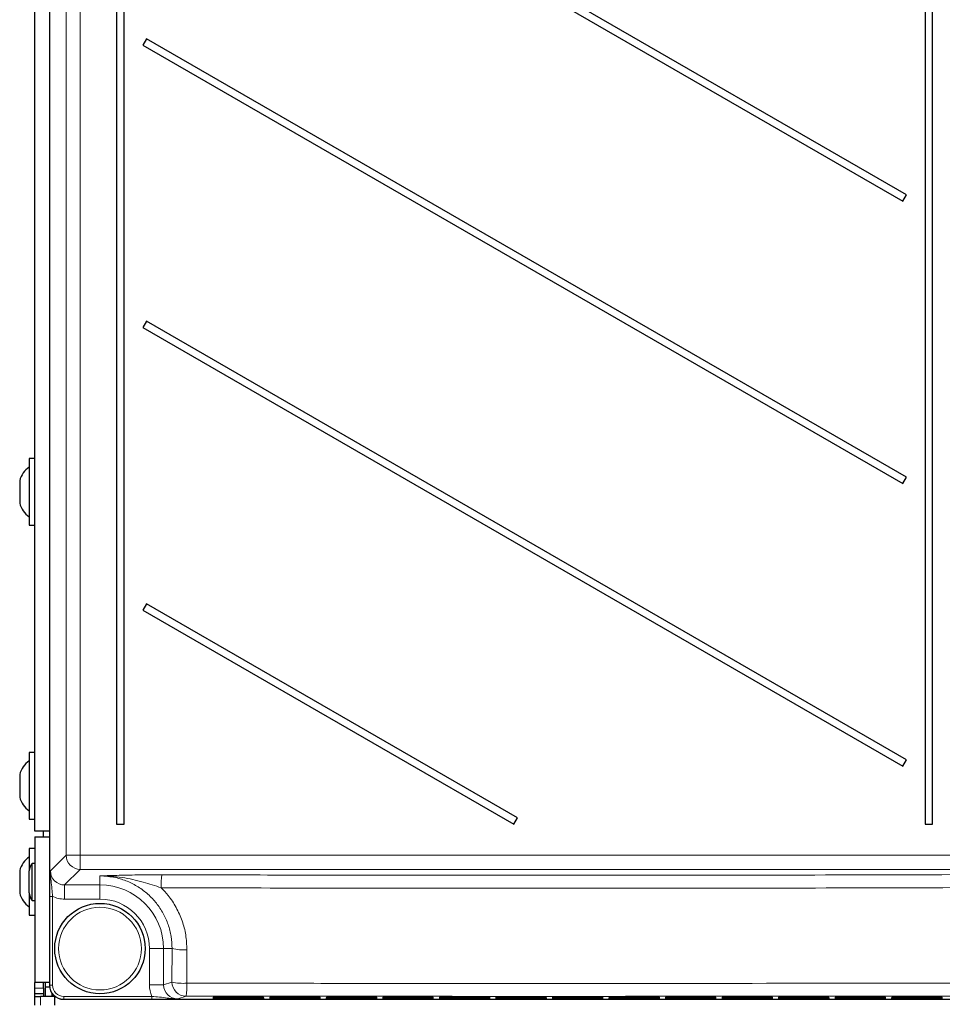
# Model space of a CAD drawing. Header units: millimetres. Extents: x 5 to 418, y 2 to 292.
# Tile 10 of 50: x 48 to 89, y 123 to 167. Entities that reach past the tile are written whole.
import ezdxf

# ---------------------------------------------------------------- set-up
doc = ezdxf.new("R2010")
doc.units = ezdxf.units.MM

msp = doc.modelspace()

# ---------------------------------------------------------------- linework, layer by layer
at = {"color": 7, "linetype": 'Continuous', "lineweight": 25}
for p, q in [((49.5868, 206.5766), (49.5868, 123.8363)), ((48.9461, 130.6564), (48.9461, 201.9065)), ((52.5557, 199.9815), (52.5557, 130.9565)), ((52.8864, 130.9565), (52.8864, 199.9815)), ((88.3057, 188.7565), (88.3057, 130.9565)), ((88.6364, 130.9565), (88.6364, 188.7565)), ((87.4807, 158.8065), (53.8739, 178.2093)), ((53.7114, 177.9279), (87.3182, 158.525)), ((53.8739, 165.7093), (53.7114, 165.4279)), ((87.4807, 146.3065), (53.8739, 165.7093)), ((53.7114, 165.4279), (87.3182, 146.025)), ((87.3182, 158.525), (87.4807, 158.8065)), ((53.8739, 153.2093), (53.7114, 152.9279)), ((53.7114, 152.9279), (87.3182, 133.525)), ((87.4807, 133.8065), (53.8739, 153.2093)), ((48.9461, 147.1315), (48.6961, 147.1315)), ((48.6961, 147.1315), (48.6961, 144.1815)), ((48.2711, 146.1565), (48.2711, 145.1565)), ((87.3182, 146.025), (87.4807, 146.3065)), ((48.6961, 144.1815), (48.9461, 144.1815)), ((53.8739, 140.7093), (53.7114, 140.4279)), ((70.2789, 131.2379), (53.8739, 140.7093)), ((53.7114, 140.4279), (70.1164, 130.9565)), ((48.9461, 134.1315), (48.6961, 134.1315)), ((48.6961, 134.1315), (48.6961, 131.1815)), ((87.3182, 133.525), (87.4807, 133.8065)), ((48.2711, 133.1565), (48.2711, 132.1565)), ((48.6961, 131.1815), (48.9461, 131.1815)), ((70.1164, 130.9565), (70.2789, 131.2379)), ((52.5557, 130.9565), (52.8864, 130.9565)), ((88.3057, 130.9565), (88.6364, 130.9565)), ((49.5868, 130.6564), (48.9461, 130.6564)), ((48.9461, 130.4065), (48.9461, 123.9565)), ((48.9461, 130.4065), (49.5868, 130.4065)), ((49.3211, 130.4065), (49.3211, 130.6564)), ((48.9461, 129.8815), (48.6961, 129.8815)), ((48.6961, 129.8815), (48.6961, 128.892)), ((48.9461, 129.2227), (48.8211, 129.2227)), ((48.8211, 129.0539), (48.8211, 129.2227)), ((48.8211, 127.5902), (48.8211, 129.0539)), ((48.2711, 128.9064), (48.2711, 127.9065)), ((48.6961, 128.7916), (48.6961, 128.892)), ((48.6961, 127.9209), (48.6961, 128.7916)), ((48.6961, 127.9209), (48.6961, 126.9314)), ((48.8211, 127.5902), (48.9461, 127.5902)), ((48.6961, 126.9314), (48.9461, 126.9314)), ((49.5868, 123.9565), (48.9461, 123.9565)), ((48.9461, 123.7065), (48.9461, 123.9565)), ((49.3211, 123.7065), (49.3211, 123.9565)), ((49.3961, 123.9565), (49.3961, 123.7565)), ((49.592, 123.7565), (49.3961, 123.7565)), ((49.3961, 123.7565), (49.3961, 123.3315)), ((49.5868, 123.8363), (49.5869, 123.8363)), ((48.9461, 123.4565), (48.9461, 123.7065)), ((49.3211, 123.4565), (48.9461, 123.4565)), ((48.9461, 123.3315), (48.9461, 123.4565)), ((48.9461, 122.9565), (48.9461, 123.3315)), ((48.9461, 123.3315), (49.1961, 123.3315)), ((49.8211, 123.3315), (49.1961, 123.3315)), ((49.3211, 123.7065), (49.3211, 123.4565)), ((49.3211, 123.4565), (49.3211, 123.3315)), ((49.6961, 123.4837), (49.6961, 123.3315)), ((49.7446, 123.4216), (49.7446, 123.3315)), ((49.8211, 122.9565), (49.8211, 123.3489)), ((57.0825, 123.3088), (58.8097, 123.3088)), ((59.0411, 123.306), (59.043, 123.3058)), ((59.5825, 123.3088), (61.3097, 123.3088)), ((61.5411, 123.306), (61.543, 123.3058)), ((62.0825, 123.3088), (63.8097, 123.3088)), ((64.0411, 123.306), (64.043, 123.3058)), ((64.5825, 123.3088), (66.3097, 123.3088)), ((67.0825, 123.3088), (68.8097, 123.3088)), ((69.0411, 123.306), (69.043, 123.3058)), ((69.5825, 123.3088), (71.3097, 123.3088)), ((71.5411, 123.306), (71.543, 123.3058)), ((72.0825, 123.3088), (73.8097, 123.3088)), ((74.0411, 123.306), (74.043, 123.3058)), ((74.5825, 123.3088), (76.3097, 123.3088)), ((76.5411, 123.306), (76.543, 123.3058)), ((77.0825, 123.3088), (78.8097, 123.3088)), ((79.0411, 123.306), (79.043, 123.3058)), ((79.5825, 123.3088), (81.3097, 123.3088)), ((82.0825, 123.3088), (83.8097, 123.3088)), ((84.0411, 123.306), (84.043, 123.3058)), ((84.5825, 123.3088), (86.3097, 123.3088)), ((86.5411, 123.306), (86.543, 123.3058)), ((87.0825, 123.3088), (88.8097, 123.3088)), ((50.2121, 123.2117), (89.6982, 123.2117)), ((57.0802, 123.2652), (58.8119, 123.2652)), ((59.5802, 123.2652), (61.3119, 123.2652)), ((62.0802, 123.2652), (63.8119, 123.2652)), ((64.5802, 123.2652), (66.3119, 123.2652)), ((67.0802, 123.2652), (68.8119, 123.2652)), ((69.0433, 123.2624), (69.0452, 123.2622)), ((69.5802, 123.2652), (71.3119, 123.2652)), ((71.5433, 123.2624), (71.5452, 123.2622)), ((72.0802, 123.2652), (73.8119, 123.2652)), ((74.0433, 123.2624), (74.0452, 123.2622)), ((74.5802, 123.2652), (76.3119, 123.2652)), ((76.5433, 123.2624), (76.5452, 123.2622)), ((77.0802, 123.2652), (78.8119, 123.2652)), ((79.5802, 123.2652), (81.3119, 123.2652)), ((81.5433, 123.2624), (81.5452, 123.2622)), ((82.0802, 123.2652), (83.8119, 123.2652)), ((84.5802, 123.2652), (86.3119, 123.2652)), ((86.5433, 123.2624), (86.5452, 123.2622)), ((87.0802, 123.2652), (88.8119, 123.2652))]:
    msp.add_line(p, q, dxfattribs=at)
at = {"color": 7, "linetype": 'Continuous', "lineweight": 18}
for p, q in [((49.5869, 206.5766), (49.5869, 123.8363)), ((50.3261, 129.5857), (50.3261, 206.3304)), ((50.9503, 206.3304), (50.9503, 129.5857)), ((49.6349, 128.8944), (50.3261, 129.5857)), ((50.9503, 129.5857), (50.3261, 129.5857)), ((50.9503, 129.5857), (50.9503, 128.9615)), ((50.9503, 129.5857), (90.6918, 129.5857)), ((50.9503, 128.9615), (50.259, 128.2703)), ((90.6918, 128.9615), (50.9503, 128.9615)), ((51.8211, 128.6734), (51.8211, 128.2703)), ((50.259, 128.2703), (51.8211, 128.2703)), ((50.259, 128.2703), (50.259, 127.6461)), ((51.8211, 128.2703), (51.8211, 127.6461)), ((49.5976, 123.8398), (49.5976, 127.7671)), ((49.5976, 127.7671), (49.7224, 127.7671)), ((49.7224, 127.7671), (49.7224, 123.8398)), ((51.8211, 127.6461), (50.259, 127.6461)), ((54.6349, 125.4565), (54.0107, 125.4565)), ((54.0107, 123.8522), (54.0107, 125.4565)), ((55.0107, 125.4565), (54.6349, 125.4565)), ((54.6349, 125.4565), (54.6349, 123.8522)), ((55.0043, 123.9753), (55.0107, 125.4565)), ((49.5869, 123.8363), (49.5976, 123.8398)), ((49.5976, 123.8398), (49.7224, 123.8398)), ((54.6349, 123.8522), (54.0107, 123.8522)), ((54.6349, 123.8522), (55.0043, 123.9753)), ((48.9461, 123.7065), (49.3211, 123.7065)), ((49.1961, 123.3315), (49.1961, 122.9565)), ((50.2227, 123.2152), (50.2227, 123.3402)), ((50.2227, 123.3402), (54.1205, 123.3402)), ((54.1205, 123.2152), (54.1205, 123.3402)), ((55.6284, 123.3504), (55.2613, 123.2281)), ((56.831, 123.2743), (56.8326, 123.3045)), ((56.8533, 123.3062), (56.8326, 123.3045)), ((57.0804, 123.2699), (57.0804, 123.3088)), ((58.8117, 123.2699), (58.8117, 123.3088)), ((59.0595, 123.3045), (59.0388, 123.3062)), ((59.0595, 123.3045), (59.0611, 123.2743)), ((59.331, 123.2743), (59.3326, 123.3045)), ((59.3533, 123.3062), (59.3326, 123.3045)), ((59.5804, 123.2699), (59.5804, 123.3088)), ((61.3117, 123.2699), (61.3117, 123.3088)), ((61.5595, 123.3045), (61.5388, 123.3062)), ((61.5595, 123.3045), (61.5611, 123.2743)), ((61.831, 123.2743), (61.8326, 123.3045)), ((61.8533, 123.3062), (61.8326, 123.3045)), ((62.0804, 123.2699), (62.0804, 123.3088)), ((63.8117, 123.2699), (63.8117, 123.3088)), ((64.0595, 123.3045), (64.0388, 123.3062)), ((64.0595, 123.3045), (64.0611, 123.2743)), ((64.331, 123.2743), (64.3326, 123.3045)), ((64.3533, 123.3062), (64.3326, 123.3045)), ((64.5804, 123.2699), (64.5804, 123.3088)), ((66.3117, 123.2699), (66.3117, 123.3088)), ((66.5595, 123.3045), (66.5388, 123.3062)), ((66.5595, 123.3045), (66.5611, 123.2743)), ((66.831, 123.2743), (66.8326, 123.3045)), ((66.8533, 123.3062), (66.8326, 123.3045)), ((67.0804, 123.2699), (67.0804, 123.3088)), ((68.8117, 123.2699), (68.8117, 123.3088)), ((69.0595, 123.3045), (69.0388, 123.3062)), ((69.0595, 123.3045), (69.0611, 123.2743)), ((69.331, 123.2743), (69.3326, 123.3045)), ((69.3533, 123.3062), (69.3326, 123.3045)), ((69.5804, 123.2699), (69.5804, 123.3088)), ((71.3117, 123.2699), (71.3117, 123.3088)), ((71.5595, 123.3045), (71.5388, 123.3062)), ((71.5595, 123.3045), (71.5611, 123.2743)), ((71.831, 123.2743), (71.8326, 123.3045)), ((71.8533, 123.3062), (71.8326, 123.3045)), ((72.0804, 123.2699), (72.0804, 123.3088)), ((73.8117, 123.2699), (73.8117, 123.3088)), ((74.0595, 123.3045), (74.0388, 123.3062)), ((74.0595, 123.3045), (74.0611, 123.2743)), ((74.331, 123.2743), (74.3326, 123.3045)), ((74.3533, 123.3062), (74.3326, 123.3045)), ((74.5804, 123.2699), (74.5804, 123.3088)), ((76.3117, 123.2699), (76.3117, 123.3088)), ((76.5595, 123.3045), (76.5388, 123.3062)), ((76.5595, 123.3045), (76.5611, 123.2743)), ((76.831, 123.2743), (76.8326, 123.3045)), ((76.8533, 123.3062), (76.8326, 123.3045)), ((77.0804, 123.2699), (77.0804, 123.3088)), ((78.8117, 123.2699), (78.8117, 123.3088)), ((79.0595, 123.3045), (79.0388, 123.3062)), ((79.0595, 123.3045), (79.0611, 123.2743)), ((79.331, 123.2743), (79.3326, 123.3045)), ((79.3533, 123.3062), (79.3326, 123.3045)), ((79.5804, 123.2699), (79.5804, 123.3088)), ((81.3117, 123.2699), (81.3117, 123.3088)), ((81.5595, 123.3045), (81.5388, 123.3062)), ((81.5595, 123.3045), (81.5611, 123.2743)), ((81.831, 123.2743), (81.8326, 123.3045)), ((81.8533, 123.3062), (81.8326, 123.3045)), ((82.0804, 123.2699), (82.0804, 123.3088)), ((83.8117, 123.2699), (83.8117, 123.3088)), ((84.0595, 123.3045), (84.0388, 123.3062)), ((84.0595, 123.3045), (84.0611, 123.2743)), ((84.331, 123.2743), (84.3326, 123.3045)), ((84.3533, 123.3062), (84.3326, 123.3045)), ((84.5804, 123.2699), (84.5804, 123.3088)), ((86.3117, 123.2699), (86.3117, 123.3088)), ((86.5595, 123.3045), (86.5388, 123.3062)), ((86.5595, 123.3045), (86.5611, 123.2743)), ((86.831, 123.2743), (86.8326, 123.3045)), ((86.8326, 123.3045), (86.8533, 123.3062)), ((87.0804, 123.3088), (87.0804, 123.2699)), ((88.8117, 123.3088), (88.8117, 123.2699)), ((89.0595, 123.3045), (89.0388, 123.3062)), ((89.0595, 123.3045), (89.0611, 123.2743)), ((50.2227, 123.2152), (50.2121, 123.2117)), ((54.1205, 123.2152), (50.2227, 123.2152)), ((56.8287, 123.2306), (56.8303, 123.2609)), ((56.8511, 123.2626), (56.8303, 123.2609)), ((57.0781, 123.2263), (57.0781, 123.2652)), ((58.814, 123.2263), (57.0781, 123.2263)), ((58.8117, 123.2699), (57.0804, 123.2699)), ((58.814, 123.2263), (58.814, 123.2652)), ((59.0618, 123.2609), (59.0411, 123.2626)), ((59.0618, 123.2609), (59.0634, 123.2306)), ((59.3287, 123.2306), (59.3303, 123.2609)), ((59.3511, 123.2626), (59.3303, 123.2609)), ((59.5781, 123.2263), (59.5781, 123.2652)), ((61.314, 123.2263), (59.5781, 123.2263)), ((61.3117, 123.2699), (59.5804, 123.2699)), ((61.314, 123.2263), (61.314, 123.2652)), ((61.5618, 123.2609), (61.5411, 123.2626)), ((61.5618, 123.2609), (61.5634, 123.2306)), ((61.8287, 123.2306), (61.8303, 123.2609)), ((61.8511, 123.2626), (61.8303, 123.2609)), ((62.0781, 123.2263), (62.0781, 123.2652)), ((63.814, 123.2263), (62.0781, 123.2263)), ((63.8117, 123.2699), (62.0804, 123.2699)), ((63.814, 123.2263), (63.814, 123.2652)), ((64.0618, 123.2609), (64.0411, 123.2626)), ((64.0618, 123.2609), (64.0634, 123.2306)), ((64.3287, 123.2306), (64.3303, 123.2609)), ((64.3511, 123.2626), (64.3303, 123.2609)), ((64.5781, 123.2263), (64.5781, 123.2652)), ((66.314, 123.2263), (64.5781, 123.2263)), ((66.3117, 123.2699), (64.5804, 123.2699)), ((66.314, 123.2263), (66.314, 123.2652)), ((66.5618, 123.2609), (66.5411, 123.2626)), ((66.5618, 123.2609), (66.5634, 123.2306)), ((66.8287, 123.2306), (66.8303, 123.2609)), ((66.8511, 123.2626), (66.8303, 123.2609)), ((67.0781, 123.2263), (67.0781, 123.2652)), ((68.814, 123.2263), (67.0781, 123.2263)), ((68.8117, 123.2699), (67.0804, 123.2699)), ((68.814, 123.2263), (68.814, 123.2652)), ((69.0618, 123.2609), (69.0411, 123.2626)), ((69.0618, 123.2609), (69.0634, 123.2306)), ((69.3287, 123.2306), (69.3303, 123.2609)), ((69.3511, 123.2626), (69.3303, 123.2609)), ((69.5781, 123.2263), (69.5781, 123.2652)), ((71.314, 123.2263), (69.5781, 123.2263)), ((71.3117, 123.2699), (69.5804, 123.2699)), ((71.314, 123.2263), (71.314, 123.2652)), ((71.5618, 123.2609), (71.5411, 123.2626)), ((71.5618, 123.2609), (71.5634, 123.2306)), ((71.8287, 123.2306), (71.8303, 123.2609)), ((71.8511, 123.2626), (71.8303, 123.2609)), ((72.0781, 123.2263), (72.0781, 123.2652)), ((73.814, 123.2263), (72.0781, 123.2263)), ((73.8117, 123.2699), (72.0804, 123.2699)), ((73.814, 123.2263), (73.814, 123.2652)), ((74.0618, 123.2609), (74.0411, 123.2626)), ((74.0618, 123.2609), (74.0634, 123.2306)), ((74.3287, 123.2306), (74.3303, 123.2609)), ((74.3511, 123.2626), (74.3303, 123.2609)), ((74.5781, 123.2263), (74.5781, 123.2652)), ((76.314, 123.2263), (74.5781, 123.2263)), ((76.3117, 123.2699), (74.5804, 123.2699)), ((76.314, 123.2263), (76.314, 123.2652)), ((76.5618, 123.2609), (76.5411, 123.2626)), ((76.5618, 123.2609), (76.5634, 123.2306)), ((76.8287, 123.2306), (76.8303, 123.2609)), ((76.8511, 123.2626), (76.8303, 123.2609)), ((77.0781, 123.2263), (77.0781, 123.2652)), ((78.814, 123.2263), (77.0781, 123.2263)), ((78.8117, 123.2699), (77.0804, 123.2699)), ((78.814, 123.2263), (78.814, 123.2652)), ((79.0618, 123.2609), (79.0411, 123.2626)), ((79.0618, 123.2609), (79.0634, 123.2306)), ((79.3287, 123.2306), (79.3303, 123.2609)), ((79.3511, 123.2626), (79.3303, 123.2609)), ((79.5781, 123.2263), (79.5781, 123.2652)), ((81.314, 123.2263), (79.5781, 123.2263)), ((81.3117, 123.2699), (79.5804, 123.2699)), ((81.314, 123.2263), (81.314, 123.2652)), ((81.5618, 123.2609), (81.5411, 123.2626)), ((81.5618, 123.2609), (81.5634, 123.2306)), ((81.8287, 123.2306), (81.8303, 123.2609)), ((81.8511, 123.2626), (81.8303, 123.2609)), ((82.0781, 123.2263), (82.0781, 123.2652)), ((83.814, 123.2263), (82.0781, 123.2263)), ((83.8117, 123.2699), (82.0804, 123.2699)), ((83.814, 123.2263), (83.814, 123.2652)), ((84.0618, 123.2609), (84.0411, 123.2626)), ((84.0618, 123.2609), (84.0634, 123.2306)), ((84.3287, 123.2306), (84.3303, 123.2609)), ((84.3511, 123.2626), (84.3303, 123.2609)), ((84.5781, 123.2263), (84.5781, 123.2652)), ((86.314, 123.2263), (84.5781, 123.2263)), ((86.3117, 123.2699), (84.5804, 123.2699)), ((86.314, 123.2263), (86.314, 123.2652)), ((86.5618, 123.2609), (86.5411, 123.2626)), ((86.5618, 123.2609), (86.5634, 123.2306)), ((86.8287, 123.2306), (86.8303, 123.2609)), ((86.8303, 123.2609), (86.8511, 123.2626)), ((87.0781, 123.2652), (87.0781, 123.2263)), ((88.814, 123.2263), (87.0781, 123.2263)), ((88.8117, 123.2699), (87.0804, 123.2699)), ((88.814, 123.2652), (88.814, 123.2263)), ((89.0618, 123.2609), (89.0411, 123.2626)), ((89.0618, 123.2609), (89.0634, 123.2306))]:
    msp.add_line(p, q, dxfattribs=at)
at = {"color": 7, "linetype": 'Continuous', "lineweight": 25}
msp.add_circle((51.8211, 125.4565), 2, dxfattribs=at)
at = {"color": 7, "linetype": 'Continuous', "lineweight": 18}
msp.add_circle((51.8211, 125.4565), 1.8293, dxfattribs=at)
at = {"color": 7, "linetype": 'Continuous', "lineweight": 25}
for centre, radius, start, end in [((49.2424, 145.9189), 1, 123.11889, 166.25869), ((49.2424, 145.394), 1, 193.74131, 236.88111), ((49.2424, 132.9189), 1, 123.11889, 166.25869), ((49.2424, 132.394), 1, 193.74131, 236.88111), ((49.2424, 128.6689), 1, 123.11889, 166.25869), ((49.1961, 128.892), 0.5, 138.59038, 180), ((49.2424, 128.144), 1, 193.74131, 236.88111), ((49.1961, 127.9209), 0.5, 180, 221.40962)]:
    msp.add_arc(centre, radius, start, end, dxfattribs=at)
at = {"color": 7, "linetype": 'Continuous', "lineweight": 18}
for centre, radius, start, end in [((50.9523, 129.5877), 0.6261, 180.18337, 269.81663), ((57.4883, 128.2632), 2.9617, 171.07852, 182.24519), ((51.8211, 125.4565), 2.8138, 0, 90), ((51.8211, 125.4565), 2.1897, 0, 90), ((55.5177, 127.7345), 2.3338, 257.45266, 273.64608), ((55.5114, 126.2012), 2.283, 257.16643, 273.72524), ((55.6295, 123.9756), 0.6252, 180.02669, 269.90393), ((52.753, 123.7946), 2.9096, 351.21786, 2.53073), ((56.831, 123.3993), 0.125, 269.99809, 312.89723), ((59.0611, 123.3993), 0.125, 227.10482, 270.00072), ((59.331, 123.3993), 0.125, 269.99958, 312.89574), ((61.5611, 123.3993), 0.125, 227.10426, 270.00042), ((61.831, 123.3993), 0.125, 269.99958, 312.89574), ((64.0611, 123.3993), 0.125, 227.10426, 270.00042), ((64.331, 123.3993), 0.125, 269.99928, 312.89518), ((66.5611, 123.3993), 0.125, 227.10482, 269.99986), ((66.831, 123.3993), 0.125, 270.00014, 312.89518), ((69.0611, 123.3993), 0.125, 227.10593, 269.9996), ((69.331, 123.3993), 0.125, 269.99958, 312.89574), ((71.5611, 123.3993), 0.125, 227.10426, 270.00042), ((71.831, 123.3993), 0.125, 270.0004, 312.89407), ((74.0611, 123.3993), 0.125, 227.10426, 270.00042), ((74.331, 123.3993), 0.125, 270.00014, 312.89518), ((76.5611, 123.3993), 0.125, 227.10454, 270.00014), ((76.831, 123.3993), 0.125, 269.99986, 312.89546), ((79.0611, 123.3993), 0.125, 227.10454, 270.00057), ((79.331, 123.3993), 0.125, 269.99999, 312.8949), ((81.5611, 123.3993), 0.125, 227.10454, 270.00014), ((81.831, 123.3993), 0.125, 269.99986, 312.89546), ((84.0611, 123.3993), 0.125, 227.10431, 270.00059), ((84.331, 123.3993), 0.125, 269.99992, 312.89518), ((86.5611, 123.3993), 0.125, 227.10482, 270.00008), ((86.831, 123.3993), 0.125, 269.99967, 312.89544), ((89.0611, 123.3993), 0.125, 227.10475, 270.00015), ((56.8287, 123.3556), 0.125, 269.9995, 312.95209), ((59.0634, 123.3556), 0.125, 227.04902, 270.0011), ((59.3287, 123.3556), 0.125, 269.9992, 312.95154), ((61.5634, 123.3556), 0.125, 227.04846, 270.0008), ((61.8287, 123.3556), 0.125, 269.9992, 312.95154), ((64.0634, 123.3556), 0.125, 227.04846, 270.0008), ((64.3287, 123.3556), 0.125, 269.9989, 312.95098), ((66.5634, 123.3556), 0.125, 227.04902, 270.00024), ((66.8287, 123.3556), 0.125, 269.9992, 312.95154), ((69.0634, 123.3556), 0.125, 227.04809, 270.00118), ((69.3287, 123.3556), 0.125, 269.9992, 312.95154), ((71.5634, 123.3556), 0.125, 227.04846, 270.0008), ((71.8287, 123.3556), 0.125, 269.99882, 312.95191), ((74.0634, 123.3556), 0.125, 227.04846, 270.0008), ((74.3287, 123.3556), 0.125, 269.99976, 312.95098), ((76.5634, 123.3556), 0.125, 227.04828, 270.00099), ((76.8287, 123.3556), 0.125, 269.99948, 312.95126), ((79.0634, 123.3556), 0.125, 227.04874, 270.00095), ((79.3287, 123.3556), 0.125, 269.99846, 312.95228), ((81.5634, 123.3556), 0.125, 227.04846, 270.0008), ((81.8287, 123.3556), 0.125, 269.9992, 312.95154), ((84.0634, 123.3556), 0.125, 227.04851, 270.00075), ((84.3287, 123.3556), 0.125, 269.99925, 312.95149), ((86.5634, 123.3556), 0.125, 227.04856, 270.00081), ((86.8287, 123.3556), 0.125, 269.99919, 312.95144), ((89.0634, 123.3556), 0.125, 227.04846, 270.00085)]:
    msp.add_arc(centre, radius, start, end, dxfattribs=at)
for centre, major_axis, ratio, start_param, end_param in [((50.2624, 128.8978), (0.4456, 0.4456), 0.9918461, 2.357564, 3.9256213), ((50.2624, 128.8978), (0.8863, 0.8863), 0.9972647, 3.4823146, 3.9256213), ((50.2231, 123.8403), (0.5935, 0.1977), 0.9990857, 2.8205423, 4.3904252), ((50.2231, 123.8403), (-0.4751, -0.1582), 0.9984779, 5.962135, 7.5320179), ((55.2624, 123.8534), (-1.1878, -0.3956), 0.9984779, 5.962135, 6.3841926), ((55.2624, 123.8534), (0.5957, 0.1984), 0.9954497, 2.8205423, 4.3904252), ((57.0829, 123.3045), (0.2503, 0), 0.0174391, 2.8618814, 3.1406793), ((58.8108, 123.2743), (0.2503, 0), 0.0174709, 5.2588301, 6.284102), ((58.8092, 123.3045), (0.2503, 0), 0.0174391, 0.0009134, 0.2892288), ((59.5829, 123.3045), (0.2503, 0), 0.0174391, 2.8618814, 3.1406793), ((61.3108, 123.2743), (0.2503, 0), 0.0174709, 5.2588301, 6.284102), ((61.3092, 123.3045), (0.2503, 0), 0.0174391, 0.0009134, 0.2892288), ((62.0829, 123.3045), (0.2503, 0), 0.0174391, 2.8618814, 3.1406793), ((63.8108, 123.2743), (0.2503, 0), 0.0174709, 5.2588301, 6.284102), ((63.8092, 123.3045), (0.2503, 0), 0.0174391, 0.0009134, 0.2892288), ((64.5829, 123.3045), (0.2503, 0), 0.0174391, 2.8618814, 3.1406793), ((66.3108, 123.2743), (0.2503, 0), 0.0174709, 5.2588301, 6.284102), ((66.3092, 123.3045), (0.2503, 0), 0.0174391, 0.0009134, 0.2892288), ((67.0829, 123.3045), (0.2503, 0), 0.0174391, 2.8618814, 3.1406793), ((68.8108, 123.2743), (0.2503, 0), 0.0174709, 5.2588301, 6.284102), ((68.8092, 123.3045), (0.2503, 0), 0.0174391, 0.0009134, 0.2892288), ((69.5829, 123.3045), (0.2503, 0), 0.0174391, 2.8618814, 3.1406793), ((71.3108, 123.2743), (0.2503, 0), 0.0174709, 5.2588301, 6.284102), ((71.3092, 123.3045), (0.2503, 0), 0.0174391, 0.0009134, 0.2892288), ((72.0829, 123.3045), (0.2503, 0), 0.0174391, 2.8618814, 3.1406793), ((73.8108, 123.2743), (0.2503, 0), 0.0174709, 5.2588301, 6.284102), ((73.8092, 123.3045), (0.2503, 0), 0.0174391, 0.0009134, 0.2892288), ((74.5829, 123.3045), (0.2503, 0), 0.0174391, 2.8618814, 3.1406793), ((76.3108, 123.2743), (0.2503, 0), 0.0174709, 5.2588301, 6.284102), ((76.3092, 123.3045), (0.2503, 0), 0.0174391, 0.0009134, 0.2892288), ((77.0829, 123.3045), (0.2503, 0), 0.0174391, 2.8618814, 3.1406793), ((78.8108, 123.2743), (0.2503, 0), 0.0174709, 5.2588301, 6.284102), ((78.8092, 123.3045), (0.2503, 0), 0.0174391, 0.0009134, 0.2892288), ((79.5829, 123.3045), (0.2503, 0), 0.0174391, 2.8618814, 3.1406793), ((81.3108, 123.2743), (0.2503, 0), 0.0174709, 5.2588301, 6.284102), ((81.3092, 123.3045), (0.2503, 0), 0.0174391, 0.0009134, 0.2892288), ((82.0829, 123.3045), (0.2503, 0), 0.0174391, 2.8618814, 3.1406793), ((83.8108, 123.2743), (0.2503, 0), 0.0174709, 5.2588301, 6.284102), ((83.8092, 123.3045), (0.2503, 0), 0.0174391, 0.0009134, 0.2892288), ((84.5829, 123.3045), (0.2503, 0), 0.0174391, 2.8618814, 3.1406793), ((86.3108, 123.2743), (0.2503, 0), 0.0174709, 5.2588301, 6.284102), ((86.3092, 123.3045), (0.2503, 0), 0.0174391, 0.0009134, 0.2892288), ((87.0829, 123.3045), (0.2503, 0), 0.0174391, 2.8618814, 3.1406793), ((88.8108, 123.2743), (0.2503, 0), 0.0174709, 5.2588301, 6.284102), ((88.8092, 123.3045), (0.2503, 0), 0.0174391, 0.0009134, 0.2892288), ((57.0806, 123.2609), (0.2503, 0), 0.0174391, 2.8618814, 3.1406793), ((58.8131, 123.2306), (0.2503, 0), 0.0174709, 5.2588301, 6.284102), ((58.8115, 123.2609), (0.2503, 0), 0.0174391, 0.0009134, 0.2892288), ((59.5806, 123.2609), (0.2503, 0), 0.0174391, 2.8618814, 3.1406793), ((61.3131, 123.2306), (0.2503, 0), 0.0174709, 5.2588301, 6.284102), ((61.3115, 123.2609), (0.2503, 0), 0.0174391, 0.0009134, 0.2892288), ((62.0806, 123.2609), (0.2503, 0), 0.0174391, 2.8618814, 3.1406793), ((63.8131, 123.2306), (0.2503, 0), 0.0174709, 5.2588301, 6.284102), ((63.8115, 123.2609), (0.2503, 0), 0.0174391, 0.0009134, 0.2892288), ((64.5806, 123.2609), (0.2503, 0), 0.0174391, 2.8618814, 3.1406793), ((66.3131, 123.2306), (0.2503, 0), 0.0174709, 5.2588301, 6.284102), ((66.3115, 123.2609), (0.2503, 0), 0.0174391, 0.0009134, 0.2892288), ((67.0806, 123.2609), (0.2503, 0), 0.0174391, 2.8618814, 3.1406793), ((68.8131, 123.2306), (0.2503, 0), 0.0174709, 5.2588301, 6.284102), ((68.8115, 123.2609), (0.2503, 0), 0.0174391, 0.0009134, 0.2892288), ((69.5806, 123.2609), (0.2503, 0), 0.0174391, 2.8618814, 3.1406793), ((71.3131, 123.2306), (0.2503, 0), 0.0174709, 5.2588301, 6.284102), ((71.3115, 123.2609), (0.2503, 0), 0.0174391, 0.0009134, 0.2892288), ((72.0806, 123.2609), (0.2503, 0), 0.0174391, 2.8618814, 3.1406793), ((73.8131, 123.2306), (0.2503, 0), 0.0174709, 5.2588301, 6.284102), ((73.8115, 123.2609), (0.2503, 0), 0.0174391, 0.0009134, 0.2892288), ((74.5806, 123.2609), (0.2503, 0), 0.0174391, 2.8618814, 3.1406793), ((76.3131, 123.2306), (0.2503, 0), 0.0174709, 5.2588301, 6.284102), ((76.3115, 123.2609), (0.2503, 0), 0.0174391, 0.0009134, 0.2892288), ((77.0806, 123.2609), (0.2503, 0), 0.0174391, 2.8618814, 3.1406793), ((78.8131, 123.2306), (0.2503, 0), 0.0174709, 5.2588301, 6.284102), ((78.8115, 123.2609), (0.2503, 0), 0.0174391, 0.0009134, 0.2892288), ((79.5806, 123.2609), (0.2503, 0), 0.0174391, 2.8618814, 3.1406793), ((81.3131, 123.2306), (0.2503, 0), 0.0174709, 5.2588301, 6.284102), ((81.3115, 123.2609), (0.2503, 0), 0.0174391, 0.0009134, 0.2892288), ((82.0806, 123.2609), (0.2503, 0), 0.0174391, 2.8618814, 3.1406793), ((83.8131, 123.2306), (0.2503, 0), 0.0174709, 5.2588301, 6.284102), ((83.8115, 123.2609), (0.2503, 0), 0.0174391, 0.0009134, 0.2892288), ((84.5806, 123.2609), (0.2503, 0), 0.0174391, 2.8618814, 3.1406793), ((86.3131, 123.2306), (0.2503, 0), 0.0174709, 5.2588301, 6.284102), ((86.3115, 123.2609), (0.2503, 0), 0.0174391, 0.0009134, 0.2892288), ((87.0806, 123.2609), (0.2503, 0), 0.0174391, 2.8618814, 3.1406793), ((88.8131, 123.2306), (0.2503, 0), 0.0174709, 5.2588301, 6.284102), ((88.8115, 123.2609), (0.2503, 0), 0.0174391, 0.0009134, 0.2892288)]:
    msp.add_ellipse(centre, major_axis=major_axis, ratio=ratio, start_param=start_param, end_param=end_param, dxfattribs=at)
at = {"color": 7, "linetype": 'Continuous', "lineweight": 25}
for centre, major_axis, ratio, start_param, end_param in [((50.2126, 123.8368), (0.5937, 0.1978), 0.9987209, 2.8205423, 4.3904252), ((57.0813, 123.2743), (0.2503, 0), 0.0174709, 3.1406759, 4.7087332), ((57.0829, 123.3045), (0.2503, 0), 0.0174391, 1.572622, 2.8618814), ((58.8092, 123.3045), (0.2503, 0), 0.0174391, 0.2892288, 1.5689707), ((59.5813, 123.2743), (0.2503, 0), 0.0174709, 3.1406759, 4.7087332), ((59.5829, 123.3045), (0.2503, 0), 0.0174391, 1.572622, 2.8618814), ((61.3092, 123.3045), (0.2503, 0), 0.0174391, 0.2892288, 1.5689707), ((62.0813, 123.2743), (0.2503, 0), 0.0174709, 3.1406759, 4.7087332), ((62.0829, 123.3045), (0.2503, 0), 0.0174391, 1.572622, 2.8618814), ((63.8092, 123.3045), (0.2503, 0), 0.0174391, 0.2892288, 1.5689707), ((64.5813, 123.2743), (0.2503, 0), 0.0174709, 3.1406759, 4.7087332), ((64.5829, 123.3045), (0.2503, 0), 0.0174391, 1.572622, 2.8618814), ((66.3092, 123.3045), (0.2503, 0), 0.0174391, 0.2892288, 1.5689707), ((67.0813, 123.2743), (0.2503, 0), 0.0174709, 3.1406759, 4.7087332), ((67.0829, 123.3045), (0.2503, 0), 0.0174391, 1.572622, 2.8618814), ((68.8092, 123.3045), (0.2503, 0), 0.0174391, 0.2892288, 1.5689707), ((69.5813, 123.2743), (0.2503, 0), 0.0174709, 3.1406759, 4.7087332), ((69.5829, 123.3045), (0.2503, 0), 0.0174391, 1.572622, 2.8618814), ((71.3092, 123.3045), (0.2503, 0), 0.0174391, 0.2892288, 1.5689707), ((72.0813, 123.2743), (0.2503, 0), 0.0174709, 3.1406759, 4.7087332), ((72.0829, 123.3045), (0.2503, 0), 0.0174391, 1.572622, 2.8618814), ((73.8092, 123.3045), (0.2503, 0), 0.0174391, 0.2892288, 1.5689707), ((74.5813, 123.2743), (0.2503, 0), 0.0174709, 3.1406759, 4.7087332), ((74.5829, 123.3045), (0.2503, 0), 0.0174391, 1.572622, 2.8618814), ((76.3092, 123.3045), (0.2503, 0), 0.0174391, 0.2892288, 1.5689707), ((77.0813, 123.2743), (0.2503, 0), 0.0174709, 3.1406759, 4.7087332), ((77.0829, 123.3045), (0.2503, 0), 0.0174391, 1.572622, 2.8618814), ((78.8092, 123.3045), (0.2503, 0), 0.0174391, 0.2892288, 1.5689707), ((79.5813, 123.2743), (0.2503, 0), 0.0174709, 3.1406759, 4.7087332), ((79.5829, 123.3045), (0.2503, 0), 0.0174391, 1.572622, 2.8618814), ((81.3092, 123.3045), (0.2503, 0), 0.0174391, 0.2892288, 1.5689707), ((82.0813, 123.2743), (0.2503, 0), 0.0174709, 3.1406759, 4.7087332), ((82.0829, 123.3045), (0.2503, 0), 0.0174391, 1.572622, 2.8618814), ((83.8092, 123.3045), (0.2503, 0), 0.0174391, 0.2892288, 1.5689707), ((84.5813, 123.2743), (0.2503, 0), 0.0174709, 3.1406759, 4.7087332), ((84.5829, 123.3045), (0.2503, 0), 0.0174391, 1.572622, 2.8618814), ((86.3092, 123.3045), (0.2503, 0), 0.0174391, 0.2892288, 1.5689707), ((87.0813, 123.2743), (0.2503, 0), 0.0174709, 3.1406759, 4.7087332), ((87.0829, 123.3045), (0.2503, 0), 0.0174391, 1.572622, 2.8618814), ((88.8092, 123.3045), (0.2503, 0), 0.0174391, 0.2892288, 1.5689707), ((57.079, 123.2306), (0.2503, 0), 0.0174709, 3.1406759, 4.7087332), ((57.0806, 123.2609), (0.2503, 0), 0.0174391, 1.572622, 2.8618814), ((58.8108, 123.2743), (0.2503, 0), 0.0174709, 4.7160448, 5.2588301), ((58.8115, 123.2609), (0.2503, 0), 0.0174391, 0.2892288, 1.5689707), ((58.8131, 123.2306), (0.2503, 0), 0.0174709, 4.7160448, 5.2588301), ((59.579, 123.2306), (0.2503, 0), 0.0174709, 3.1406759, 4.7087332), ((59.5806, 123.2609), (0.2503, 0), 0.0174391, 1.572622, 2.8618814), ((61.3108, 123.2743), (0.2503, 0), 0.0174709, 4.7160448, 5.2588301), ((61.3115, 123.2609), (0.2503, 0), 0.0174391, 0.2892288, 1.5689707), ((61.3131, 123.2306), (0.2503, 0), 0.0174709, 4.7160448, 5.2588301), ((62.079, 123.2306), (0.2503, 0), 0.0174709, 3.1406759, 4.7087332), ((62.0806, 123.2609), (0.2503, 0), 0.0174391, 1.572622, 2.8618814), ((63.8108, 123.2743), (0.2503, 0), 0.0174709, 4.7160448, 5.2588301), ((63.8115, 123.2609), (0.2503, 0), 0.0174391, 0.2892288, 1.5689707), ((63.8131, 123.2306), (0.2503, 0), 0.0174709, 4.7160448, 5.2588301), ((64.579, 123.2306), (0.2503, 0), 0.0174709, 3.1406759, 4.7087332), ((64.5806, 123.2609), (0.2503, 0), 0.0174391, 1.572622, 2.8618814), ((66.3108, 123.2743), (0.2503, 0), 0.0174709, 4.7160448, 5.2588301), ((66.3115, 123.2609), (0.2503, 0), 0.0174391, 0.2892288, 1.5689707), ((66.3131, 123.2306), (0.2503, 0), 0.0174709, 4.7160448, 5.2588301), ((67.079, 123.2306), (0.2503, 0), 0.0174709, 3.1406759, 4.7087332), ((67.0806, 123.2609), (0.2503, 0), 0.0174391, 1.572622, 2.8618814), ((68.8108, 123.2743), (0.2503, 0), 0.0174709, 4.7160448, 5.2588301), ((68.8115, 123.2609), (0.2503, 0), 0.0174391, 0.2892288, 1.5689707), ((68.8131, 123.2306), (0.2503, 0), 0.0174709, 4.7160448, 5.2588301), ((69.579, 123.2306), (0.2503, 0), 0.0174709, 3.1406759, 4.7087332), ((69.5806, 123.2609), (0.2503, 0), 0.0174391, 1.572622, 2.8618814), ((71.3108, 123.2743), (0.2503, 0), 0.0174709, 4.7160448, 5.2588301), ((71.3115, 123.2609), (0.2503, 0), 0.0174391, 0.2892288, 1.5689707), ((71.3131, 123.2306), (0.2503, 0), 0.0174709, 4.7160448, 5.2588301), ((72.079, 123.2306), (0.2503, 0), 0.0174709, 3.1406759, 4.7087332), ((72.0806, 123.2609), (0.2503, 0), 0.0174391, 1.572622, 2.8618814), ((73.8108, 123.2743), (0.2503, 0), 0.0174709, 4.7160448, 5.2588301), ((73.8115, 123.2609), (0.2503, 0), 0.0174391, 0.2892288, 1.5689707), ((73.8131, 123.2306), (0.2503, 0), 0.0174709, 4.7160448, 5.2588301), ((74.579, 123.2306), (0.2503, 0), 0.0174709, 3.1406759, 4.7087332), ((74.5806, 123.2609), (0.2503, 0), 0.0174391, 1.572622, 2.8618814), ((76.3108, 123.2743), (0.2503, 0), 0.0174709, 4.7160448, 5.2588301), ((76.3115, 123.2609), (0.2503, 0), 0.0174391, 0.2892288, 1.5689707), ((76.3131, 123.2306), (0.2503, 0), 0.0174709, 4.7160448, 5.2588301), ((77.079, 123.2306), (0.2503, 0), 0.0174709, 3.1406759, 4.7087332), ((77.0806, 123.2609), (0.2503, 0), 0.0174391, 1.572622, 2.8618814), ((78.8108, 123.2743), (0.2503, 0), 0.0174709, 4.7160448, 5.2588301), ((78.8115, 123.2609), (0.2503, 0), 0.0174391, 0.2892288, 1.5689707), ((78.8131, 123.2306), (0.2503, 0), 0.0174709, 4.7160448, 5.2588301), ((79.579, 123.2306), (0.2503, 0), 0.0174709, 3.1406759, 4.7087332), ((79.5806, 123.2609), (0.2503, 0), 0.0174391, 1.572622, 2.8618814), ((81.3108, 123.2743), (0.2503, 0), 0.0174709, 4.7160448, 5.2588301), ((81.3115, 123.2609), (0.2503, 0), 0.0174391, 0.2892288, 1.5689707), ((81.3131, 123.2306), (0.2503, 0), 0.0174709, 4.7160448, 5.2588301), ((82.079, 123.2306), (0.2503, 0), 0.0174709, 3.1406759, 4.7087332), ((82.0806, 123.2609), (0.2503, 0), 0.0174391, 1.572622, 2.8618814), ((83.8108, 123.2743), (0.2503, 0), 0.0174709, 4.7160448, 5.2588301), ((83.8115, 123.2609), (0.2503, 0), 0.0174391, 0.2892288, 1.5689707), ((83.8131, 123.2306), (0.2503, 0), 0.0174709, 4.7160448, 5.2588301), ((84.579, 123.2306), (0.2503, 0), 0.0174709, 3.1406759, 4.7087332), ((84.5806, 123.2609), (0.2503, 0), 0.0174391, 1.572622, 2.8618814), ((86.3108, 123.2743), (0.2503, 0), 0.0174709, 4.7160448, 5.2588301), ((86.3115, 123.2609), (0.2503, 0), 0.0174391, 0.2892288, 1.5689707), ((86.3131, 123.2306), (0.2503, 0), 0.0174709, 4.7160448, 5.2588301), ((87.079, 123.2306), (0.2503, 0), 0.0174709, 3.1406759, 4.7087332), ((87.0806, 123.2609), (0.2503, 0), 0.0174391, 1.572622, 2.8618814), ((88.8108, 123.2743), (0.2503, 0), 0.0174709, 4.7160448, 5.2588301), ((88.8115, 123.2609), (0.2503, 0), 0.0174391, 0.2892288, 1.5689707), ((88.8131, 123.2306), (0.2503, 0), 0.0174709, 4.7160448, 5.2588301)]:
    msp.add_ellipse(centre, major_axis=major_axis, ratio=ratio, start_param=start_param, end_param=end_param, dxfattribs=at)
at = {"color": 7, "linetype": 'Continuous', "lineweight": 18}
for points, knots in [([(49.5976, 127.7671), (49.5984, 127.8951), (49.6002, 128.1686), (49.6142, 128.5591), (49.6272, 128.7757), (49.6348, 128.8938), (49.6349, 128.8944)], [0, 0, 0, 0, 0.277831, 0.5936668, 0.99801, 1, 1, 1, 1]), ([(49.6349, 128.8944), (49.6348, 128.8937), (49.6322, 128.8346), (49.6333, 128.6897), (49.6581, 128.4364), (49.6944, 128.1267), (49.7137, 127.8795), (49.7224, 127.7671)], [0, 0, 0, 0, 0.00194252, 0.17585807, 0.42935272, 0.74038238, 1, 1, 1, 1]), ([(51.8211, 128.6734), (51.8225, 128.6734), (52.1017, 128.6825), (52.6694, 128.6994), (53.4293, 128.7154), (54.0725, 128.7225), (54.3979, 128.7225), (54.5624, 128.7225)], [0, 0, 0, 0, 0.0017387, 0.3327364, 0.6687088, 0.8324647, 1, 1, 1, 1]), ([(54.5289, 128.1472), (54.2646, 128.2331), (53.6922, 128.4191), (52.7924, 128.6257), (52.148, 128.6769), (51.8229, 128.6734), (51.8211, 128.6734)], [0, 0, 0, 0, 0.29724144, 0.64380814, 0.99794705, 1, 1, 1, 1]), ([(55.0107, 125.4565), (55.0026, 125.6371), (54.9864, 125.9983), (54.8482, 126.5251), (54.6282, 127.0211), (54.3275, 127.4741), (53.9536, 127.8689), (53.5191, 128.1974), (53.0343, 128.4444), (52.4666, 128.631), (52.0531, 128.6582), (51.8211, 128.6734)], [0, 0, 0, 0, 0.107628, 0.2152575, 0.3229363, 0.4306166, 0.5384834, 0.6463488, 0.75421, 0.862069, 1, 1, 1, 1]), ([(54.5624, 128.7225), (56.3419, 128.718), (59.9008, 128.7088), (65.2459, 128.7011), (70.5947, 128.6979), (76.6596, 128.6999), (83.4385, 128.7089), (88.4273, 128.7236), (90.9225, 128.7309)], [0, 0, 0, 0, 0.1469096, 0.2938192, 0.440903, 0.587987, 0.7939335, 1, 1, 1, 1]), ([(90.9615, 128.1555), (88.4628, 128.1482), (83.464, 128.1336), (75.5994, 128.1232), (68.0932, 128.1228), (60.9496, 128.1311), (56.6694, 128.1418), (54.5289, 128.1472)], [0, 0, 0, 0, 0.2059479, 0.4120157, 0.6473558, 0.8236403, 1, 1, 1, 1]), ([(54.5289, 128.1472), (54.6337, 128.036), (54.8842, 127.7701), (55.2066, 127.279), (55.469, 126.6894), (55.6366, 126.0567), (55.6562, 125.6246), (55.6661, 125.4054)], [0, 0, 0, 0, 0.1504366, 0.3597412, 0.5750799, 0.7845185, 1, 1, 1, 1]), ([(55.6661, 125.4054), (55.6644, 124.9902), (55.6622, 124.496), (55.6601, 124.0019), (55.6597, 123.9231)], [0, 0, 0, 0, 0.8403643, 1, 1, 1, 1]), ([(55.6597, 123.9231), (56.0759, 123.9227), (58.1568, 123.9209), (63.5719, 123.9173), (71.9103, 123.9152), (80.4631, 123.9179), (87.5568, 123.9231), (91.3129, 123.9274), (93.1909, 123.9295)], [0, 0, 0, 0, 0.033285, 0.1664291, 0.4328793, 0.6993295, 0.8496648, 1, 1, 1, 1]), ([(54.1205, 123.3402), (54.2327, 123.3312), (54.4783, 123.3114), (54.7823, 123.2683), (55.0403, 123.2336), (55.1923, 123.2273), (55.2606, 123.2281), (55.2613, 123.2281)], [0, 0, 0, 0, 0.2542227, 0.556917, 0.8001569, 0.9980946, 1, 1, 1, 1]), ([(93.2343, 123.3568), (90.1098, 123.3534), (83.8609, 123.3467), (74.4599, 123.343), (65.0452, 123.3435), (58.7674, 123.3481), (55.6284, 123.3504)], [0, 0, 0, 0, 0.2495487, 0.4990974, 0.7495487, 1, 1, 1, 1]), ([(55.2613, 123.2281), (55.2607, 123.2281), (55.1365, 123.2254), (54.9173, 123.2209), (54.5214, 123.2161), (54.2487, 123.2155), (54.1205, 123.2152)], [0, 0, 0, 0, 0.0019535, 0.4191611, 0.7271541, 1, 1, 1, 1])]:
    msp.add_open_spline(points, degree=3, knots=knots, dxfattribs=at)
at = {"color": 7, "linetype": 'Continuous', "lineweight": 25}
for points, knots in [([(56.8484, 123.3058), (56.8484, 123.3058), (56.8479, 123.3058), (56.8492, 123.3058), (56.8504, 123.3059)], [0, 0, 0, 0, 0.1285536, 1, 1, 1, 1]), ([(59.0162, 123.2701), (59.0133, 123.2712), (58.999, 123.2761), (58.9799, 123.2885), (58.9694, 123.3033), (58.9662, 123.3077)], [0, 0, 0, 0, 0.1527196, 0.745937, 1, 1, 1, 1]), ([(59.3484, 123.3058), (59.3484, 123.3058), (59.3479, 123.3058), (59.3492, 123.3058), (59.3504, 123.3059)], [0, 0, 0, 0, 0.1285622, 1, 1, 1, 1]), ([(61.8484, 123.3058), (61.8484, 123.3058), (61.8479, 123.3058), (61.8492, 123.3058), (61.8504, 123.3059)], [0, 0, 0, 0, 0.1285578, 1, 1, 1, 1]), ([(64.3484, 123.3058), (64.3484, 123.3058), (64.3479, 123.3058), (64.3492, 123.3058), (64.3504, 123.3059)], [0, 0, 0, 0, 0.128564, 1, 1, 1, 1]), ([(66.5411, 123.306), (66.5428, 123.3058), (66.5454, 123.3056), (66.542, 123.306), (66.5409, 123.3061)], [0, 0, 0, 0, 0.6840131, 1, 1, 1, 1]), ([(66.8484, 123.3058), (66.8484, 123.3058), (66.8479, 123.3058), (66.8492, 123.3058), (66.8504, 123.3059)], [0, 0, 0, 0, 0.1285622, 1, 1, 1, 1]), ([(69.3484, 123.3058), (69.3484, 123.3058), (69.3479, 123.3058), (69.3492, 123.3058), (69.3504, 123.3059)], [0, 0, 0, 0, 0.1285622, 1, 1, 1, 1]), ([(71.5162, 123.2701), (71.5133, 123.2712), (71.499, 123.2761), (71.4799, 123.2885), (71.4694, 123.3033), (71.4662, 123.3077)], [0, 0, 0, 0, 0.1527196, 0.745937, 1, 1, 1, 1]), ([(71.8484, 123.3058), (71.8484, 123.3058), (71.8479, 123.3058), (71.8492, 123.3058), (71.8504, 123.3059)], [0, 0, 0, 0, 0.1285578, 1, 1, 1, 1]), ([(74.0162, 123.2701), (74.0133, 123.2712), (73.9991, 123.2762), (73.9839, 123.2849), (73.976, 123.295), (73.9759, 123.2952)], [0, 0, 0, 0, 0.20289142, 0.9909939, 1, 1, 1, 1]), ([(74.3484, 123.3058), (74.3484, 123.3058), (74.3479, 123.3058), (74.3492, 123.3058), (74.3504, 123.3059)], [0, 0, 0, 0, 0.128564, 1, 1, 1, 1]), ([(76.5162, 123.2701), (76.5133, 123.2712), (76.499, 123.2761), (76.4799, 123.2885), (76.4694, 123.3033), (76.4662, 123.3077)], [0, 0, 0, 0, 0.1527201, 0.7459274, 1, 1, 1, 1]), ([(76.8484, 123.3058), (76.8484, 123.3058), (76.8479, 123.3058), (76.8492, 123.3058), (76.8504, 123.3059)], [0, 0, 0, 0, 0.12856, 1, 1, 1, 1]), ([(79.0162, 123.2701), (79.0133, 123.2712), (78.999, 123.2761), (78.9799, 123.2885), (78.9694, 123.3033), (78.9662, 123.3077)], [0, 0, 0, 0, 0.1527196, 0.745937, 1, 1, 1, 1]), ([(79.3484, 123.3058), (79.3484, 123.3058), (79.3479, 123.3058), (79.3492, 123.3058), (79.3504, 123.3059)], [0, 0, 0, 0, 0.1285631, 1, 1, 1, 1]), ([(81.5411, 123.306), (81.5428, 123.3058), (81.5454, 123.3056), (81.542, 123.306), (81.5409, 123.3061)], [0, 0, 0, 0, 0.6840096, 1, 1, 1, 1]), ([(81.8484, 123.3058), (81.8484, 123.3058), (81.8479, 123.3058), (81.8492, 123.3058), (81.8504, 123.3059)], [0, 0, 0, 0, 0.12856, 1, 1, 1, 1]), ([(84.0162, 123.2701), (84.0133, 123.2712), (83.999, 123.2761), (83.9799, 123.2885), (83.9694, 123.3033), (83.9662, 123.3077)], [0, 0, 0, 0, 0.1527141, 0.7459353, 1, 1, 1, 1]), ([(84.3484, 123.3058), (84.3484, 123.3058), (84.3479, 123.3058), (84.3492, 123.3058), (84.3504, 123.3059)], [0, 0, 0, 0, 0.1285631, 1, 1, 1, 1]), ([(86.5162, 123.2701), (86.5133, 123.2712), (86.499, 123.2761), (86.4799, 123.2885), (86.4694, 123.3033), (86.4662, 123.3077)], [0, 0, 0, 0, 0.1527202, 0.7459338, 1, 1, 1, 1]), ([(86.8484, 123.3058), (86.8484, 123.3058), (86.8479, 123.3058), (86.8492, 123.3058), (86.8504, 123.3059)], [0, 0, 0, 0, 0.1285615, 1, 1, 1, 1]), ([(89.0162, 123.2701), (89.0133, 123.2712), (88.999, 123.2761), (88.9799, 123.2885), (88.9694, 123.3033), (88.9662, 123.3077)], [0, 0, 0, 0, 0.15272, 0.745933, 1, 1, 1, 1]), ([(89.0411, 123.306), (89.0428, 123.3058), (89.0454, 123.3056), (89.042, 123.306), (89.0409, 123.3061)], [0, 0, 0, 0, 0.6840103, 1, 1, 1, 1]), ([(56.8462, 123.2622), (56.8461, 123.2622), (56.8456, 123.2622), (56.847, 123.2622), (56.8481, 123.2623)], [0, 0, 0, 0, 0.12874299, 1, 1, 1, 1]), ([(59.0433, 123.2624), (59.0451, 123.2622), (59.0477, 123.262), (59.0443, 123.2624), (59.0432, 123.2625)], [0, 0, 0, 0, 0.6839403, 1, 1, 1, 1]), ([(59.3462, 123.2622), (59.3461, 123.2622), (59.3456, 123.2622), (59.347, 123.2622), (59.3481, 123.2623)], [0, 0, 0, 0, 0.1287387, 1, 1, 1, 1]), ([(61.5433, 123.2624), (61.5451, 123.2622), (61.5477, 123.262), (61.5443, 123.2624), (61.5432, 123.2625)], [0, 0, 0, 0, 0.6839459, 1, 1, 1, 1]), ([(61.8462, 123.2622), (61.8461, 123.2622), (61.8456, 123.2622), (61.847, 123.2622), (61.8481, 123.2623)], [0, 0, 0, 0, 0.1287448, 1, 1, 1, 1]), ([(64.0433, 123.2624), (64.0451, 123.2622), (64.0477, 123.262), (64.0443, 123.2624), (64.0432, 123.2625)], [0, 0, 0, 0, 0.6839459, 1, 1, 1, 1]), ([(64.3462, 123.2622), (64.3461, 123.2622), (64.3456, 123.2622), (64.347, 123.2622), (64.3481, 123.2623)], [0, 0, 0, 0, 0.12874299, 1, 1, 1, 1]), ([(66.5433, 123.2624), (66.5451, 123.2622), (66.5477, 123.262), (66.5443, 123.2624), (66.5432, 123.2625)], [0, 0, 0, 0, 0.6839403, 1, 1, 1, 1]), ([(66.8462, 123.2622), (66.8461, 123.2622), (66.8456, 123.2622), (66.847, 123.2622), (66.8481, 123.2623)], [0, 0, 0, 0, 0.12874299, 1, 1, 1, 1]), ([(69.3462, 123.2622), (69.3461, 123.2622), (69.3456, 123.2622), (69.347, 123.2622), (69.3481, 123.2623)], [0, 0, 0, 0, 0.1287448, 1, 1, 1, 1]), ([(71.8462, 123.2622), (71.8461, 123.2622), (71.8456, 123.2622), (71.847, 123.2622), (71.8481, 123.2623)], [0, 0, 0, 0, 0.12874299, 1, 1, 1, 1]), ([(74.3462, 123.2622), (74.3461, 123.2622), (74.3456, 123.2622), (74.347, 123.2622), (74.3481, 123.2623)], [0, 0, 0, 0, 0.12874299, 1, 1, 1, 1]), ([(76.8462, 123.2622), (76.8461, 123.2622), (76.8456, 123.2622), (76.847, 123.2622), (76.8481, 123.2623)], [0, 0, 0, 0, 0.1287439, 1, 1, 1, 1]), ([(79.0433, 123.2624), (79.0451, 123.2622), (79.0477, 123.262), (79.0443, 123.2624), (79.0432, 123.2625)], [0, 0, 0, 0, 0.6839431, 1, 1, 1, 1]), ([(79.3462, 123.2622), (79.3461, 123.2622), (79.3456, 123.2622), (79.347, 123.2622), (79.3481, 123.2623)], [0, 0, 0, 0, 0.1287408, 1, 1, 1, 1]), ([(81.8462, 123.2622), (81.8461, 123.2622), (81.8456, 123.2622), (81.847, 123.2622), (81.8481, 123.2623)], [0, 0, 0, 0, 0.1287439, 1, 1, 1, 1]), ([(84.0433, 123.2624), (84.0451, 123.2622), (84.0477, 123.262), (84.0443, 123.2624), (84.0432, 123.2625)], [0, 0, 0, 0, 0.6839431, 1, 1, 1, 1]), ([(84.3462, 123.2622), (84.3461, 123.2622), (84.3456, 123.2622), (84.347, 123.2622), (84.3481, 123.2623)], [0, 0, 0, 0, 0.1287424, 1, 1, 1, 1]), ([(86.8462, 123.2622), (86.8461, 123.2622), (86.8456, 123.2622), (86.847, 123.2622), (86.8481, 123.2623)], [0, 0, 0, 0, 0.1287424, 1, 1, 1, 1]), ([(89.0433, 123.2624), (89.0451, 123.2622), (89.0477, 123.262), (89.0443, 123.2624), (89.0432, 123.2625)], [0, 0, 0, 0, 0.6839431, 1, 1, 1, 1])]:
    msp.add_open_spline(points, degree=3, knots=knots, dxfattribs=at)

doc.saveas('drawing.dxf')
